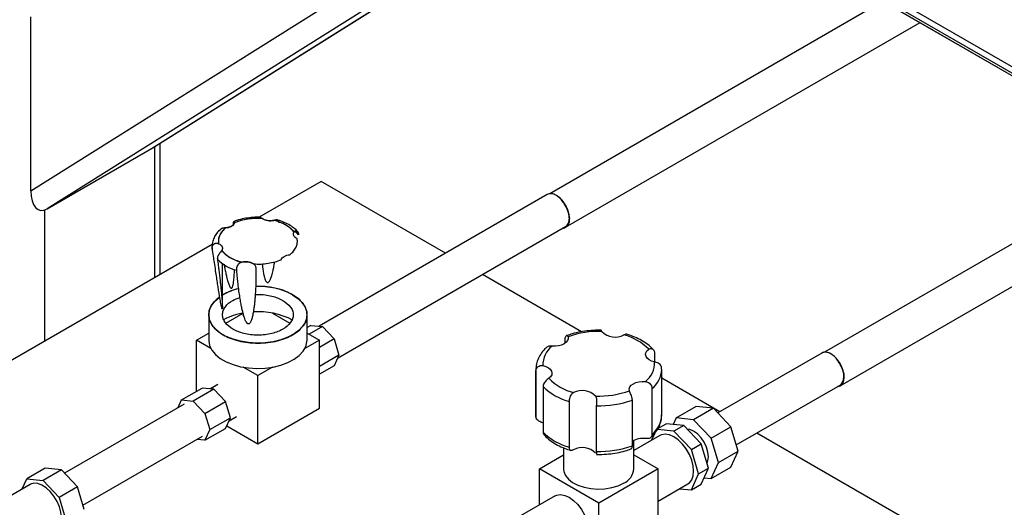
# Model space of a CAD drawing. Header units: millimetres. Extents: x 5 to 589, y 5 to 415.
# Tile 59 of 96: x 457.94 to 464.28, y 221.68 to 224.82. Entities that reach past the tile are written whole.
import ezdxf

# ---------------------------------------------------------------- set-up
doc = ezdxf.new("R2010")
doc.units = ezdxf.units.MM
doc.layers.add('TRAIT-FORT', color=4, linetype='Continuous', lineweight=25)

msp = doc.modelspace()

# ---------------------------------------------------------------- linework, layer by layer
at = {"layer": 'TRAIT-FORT', "color": 4, "linetype": 'Continuous', "lineweight": 25}
for p, q in [((456.77777, 228.88271), (474.45544, 218.67761)), ((456.77777, 228.84188), (474.45544, 218.63678)), ((456.78813, 228.81899), (474.4658, 218.61389)), ((460.19679, 226.85103), (472.77977, 219.58703)), ((458.01514, 223.72148), (461.65754, 226.00775)), ((461.80889, 225.92038), (458.12121, 223.60569)), ((458.79296, 223.99348), (461.83698, 225.90416)), ((458.79616, 223.99541), (461.83705, 225.90412)), ((463.50327, 224.94223), (461.3569, 223.70316)), ((458.01514, 223.72148), (458.01514, 224.8426)), ((461.45871, 223.48712), (463.74129, 224.80483)), ((458.12121, 223.60569), (458.79296, 223.99348)), ((458.81063, 224.0045), (458.81063, 223.16177)), ((458.84725, 223.1829), (458.84725, 224.02748)), ((465.27104, 223.92172), (463.12467, 222.68265)), ((459.88454, 223.78172), (459.48529, 223.55124)), ((460.68482, 223.31973), (459.88454, 223.78172)), ((463.22648, 222.46661), (465.50906, 223.78432)), ((461.33972, 223.6978), (459.87118, 222.85003)), ((458.10356, 223.59797), (458.10356, 222.75359)), ((459.31956, 223.50381), (459.31941, 223.50801)), ((459.60496, 223.53323), (459.6042, 223.5335)), ((459.61373, 223.51654), (459.61339, 223.52082)), ((459.61373, 223.51654), (459.61375, 223.51819)), ((459.99016, 222.64391), (461.45871, 223.49168)), ((459.73834, 223.44321), (459.73808, 223.43907)), ((459.18356, 223.37705), (451.04571, 218.67917)), ((459.18311, 223.35322), (459.1828, 223.35728)), ((459.18294, 223.35623), (459.18311, 223.35322)), ((459.21613, 223.28548), (459.21639, 223.28152)), ((459.24878, 222.97197), (459.24878, 223.25312)), ((459.50428, 223.25116), (459.50906, 223.21415)), ((459.34078, 223.20971), (459.34062, 223.21361)), ((461.56057, 222.81418), (460.92284, 223.18233)), ((459.16087, 222.92341), (459.16087, 222.76011)), ((459.27061, 222.86942), (459.38199, 222.93372)), ((459.57109, 222.93452), (459.68386, 222.86942)), ((459.7936, 222.76011), (459.7936, 222.92341)), ((459.81825, 222.85527), (459.7936, 222.84104)), ((459.89325, 222.84785), (459.80724, 222.79819)), ((459.81825, 222.85527), (459.89325, 222.84785)), ((459.89325, 222.84785), (459.96825, 222.76867)), ((459.08125, 222.76011), (459.16087, 222.80607)), ((459.7936, 222.80607), (459.87321, 222.76011)), ((459.17511, 222.70592), (459.08125, 222.76011)), ((459.08125, 222.42981), (459.08125, 222.76011)), ((459.87321, 222.76011), (459.77936, 222.70592)), ((459.96825, 222.76867), (459.87321, 222.71381)), ((459.87321, 222.3219), (459.87321, 222.76011)), ((459.96825, 222.76867), (459.99931, 222.66413)), ((461.4561, 222.74074), (461.4561, 222.76886)), ((459.99931, 222.66413), (459.87321, 222.59134)), ((459.99931, 222.66413), (459.96825, 222.59546)), ((462.03055, 222.68), (462.03055, 222.61998)), ((463.10749, 222.67729), (462.43875, 222.29123)), ((459.47723, 222.53151), (459.38338, 222.58569)), ((459.57109, 222.58569), (459.47723, 222.53151)), ((459.96825, 222.59546), (459.87321, 222.5406)), ((459.47723, 222.0933), (459.47723, 222.53151)), ((461.26716, 222.57111), (461.26716, 222.27715)), ((461.26717, 222.56997), (461.26747, 222.56196)), ((461.26747, 222.26801), (461.26747, 222.56196)), ((462.07716, 222.27715), (462.07716, 222.57111)), ((459.21975, 222.47397), (459.17237, 222.44661)), ((461.31377, 222.46221), (461.31377, 222.16826)), ((462.45258, 222.29922), (462.07716, 222.51595)), ((462.55774, 222.08512), (463.22648, 222.47117)), ((458.98626, 222.37497), (459.11944, 222.45185)), ((459.19444, 222.44443), (459.06126, 222.36755)), ((459.19444, 222.44443), (459.11944, 222.45185)), ((459.26944, 222.36526), (459.19444, 222.44443)), ((462.01471, 222.44638), (462.01471, 222.15242)), ((459.00172, 222.3481), (458.2319, 221.9037)), ((458.96435, 222.32653), (458.98626, 222.37497)), ((458.98626, 222.37497), (459.06126, 222.36755)), ((459.06126, 222.36755), (459.13626, 222.28838)), ((459.13626, 222.28838), (459.26944, 222.36526)), ((459.3005, 222.26072), (459.26944, 222.36526)), ((461.48353, 222.07026), (461.48353, 222.36421)), ((461.65632, 222.33748), (461.65632, 222.04353)), ((461.88822, 222.0794), (461.88822, 222.37336)), ((462.1706, 222.25883), (462.29788, 222.33231)), ((462.41038, 222.32118), (462.29788, 222.33231)), ((459.13626, 222.28838), (459.16733, 222.18384)), ((459.29135, 222.24049), (459.33874, 222.26785)), ((459.47723, 222.0933), (459.87321, 222.3219)), ((461.26716, 222.27715), (461.26747, 222.26801)), ((462.41038, 222.32118), (462.2831, 222.2477)), ((462.52288, 222.20242), (462.41038, 222.32118)), ((459.16733, 222.18384), (459.3005, 222.26072)), ((459.26944, 222.19205), (459.3005, 222.26072)), ((459.27705, 222.20887), (459.47723, 222.0933)), ((462.0526, 222.19071), (462.10696, 222.22209)), ((462.21946, 222.21096), (462.10696, 222.22209)), ((462.1706, 222.25883), (462.15197, 222.21764)), ((462.21946, 222.21096), (462.15582, 222.17422)), ((462.2831, 222.2477), (462.1706, 222.25883)), ((462.33196, 222.09221), (462.21946, 222.21096)), ((462.3956, 222.12894), (462.2831, 222.2477)), ((458.3509, 221.69758), (459.12071, 222.14198)), ((459.13626, 222.11517), (459.26944, 222.19205)), ((459.16733, 222.18384), (459.13626, 222.11517)), ((462.06583, 222.14639), (461.89878, 222.04995)), ((462.03249, 222.16141), (462.01151, 222.11503)), ((462.15582, 222.17422), (462.04946, 222.18475)), ((462.26832, 222.05547), (462.15582, 222.17422)), ((462.3956, 222.12894), (462.52288, 222.20242)), ((462.56948, 222.04561), (462.52288, 222.20242)), ((464.25889, 221.25646), (462.6906, 222.16182)), ((459.13626, 222.11517), (459.08333, 222.12041)), ((461.89878, 221.93176), (461.89878, 222.11393)), ((462.26832, 222.05547), (462.33196, 222.09221)), ((462.37856, 221.93539), (462.33196, 222.09221)), ((462.4422, 221.97213), (462.3956, 222.12894)), ((461.29032, 221.93176), (461.44554, 222.02136)), ((461.44554, 222.06691), (461.44554, 221.93176)), ((461.89878, 222.02136), (462.054, 221.93176)), ((462.31492, 221.89865), (462.26832, 222.05547)), ((462.4422, 221.97213), (462.56948, 222.04561)), ((462.52288, 221.9426), (462.56948, 222.04561)), ((462.3956, 221.86912), (462.4422, 221.97213)), ((458.10773, 221.93514), (457.98989, 221.86711)), ((458.21188, 221.92483), (458.09404, 221.8568)), ((458.21188, 221.92483), (458.10773, 221.93514)), ((458.31604, 221.81488), (458.21188, 221.92483)), ((461.29032, 221.6987), (461.29032, 221.93176)), ((461.67216, 221.71132), (461.29032, 221.93176)), ((462.054, 221.93176), (461.67216, 221.71132)), ((462.054, 221.49082), (462.054, 221.93176)), ((462.26832, 221.79564), (462.31492, 221.89865)), ((462.31492, 221.89865), (462.37856, 221.93539)), ((462.33196, 221.83238), (462.37856, 221.93539)), ((462.3956, 221.86912), (462.52288, 221.9426)), ((458.01073, 221.83103), (457.18901, 221.35667)), ((457.96043, 221.802), (457.98989, 221.86711)), ((457.98989, 221.86711), (458.09404, 221.8568)), ((458.09404, 221.8568), (458.1982, 221.74685)), ((462.054, 221.72388), (462.24581, 221.83461)), ((462.26832, 221.79564), (462.33196, 221.83238)), ((462.3506, 221.87358), (462.3956, 221.86912)), ((458.31604, 221.81488), (458.1982, 221.74685)), ((458.35918, 221.6697), (458.31604, 221.81488)), ((462.19149, 221.80325), (462.26832, 221.79564)), ((458.1982, 221.74685), (458.24134, 221.60167)), ((461.39125, 221.75696), (461.15284, 221.61933)), ((461.67216, 221.27039), (461.67216, 221.71132))]:
    msp.add_line(p, q, dxfattribs=at)
at = {"layer": 'TRAIT-FORT', "color": 4, "linetype": 'Continuous', "lineweight": 25, "flags": 128}
for points in [[(461.45871, 223.49168), (461.46796, 223.49902), (461.47851, 223.51643), (461.48317, 223.53965), (461.4816, 223.56695), (461.47393, 223.59632), (461.46071, 223.62556), (461.44294, 223.65253), (461.42192, 223.6752), (461.39922, 223.69191)], [(461.4798, 223.57166), (461.48024, 223.56962), (461.48336, 223.54161)], [(459.73808, 223.43907), (459.72698, 223.45025), (459.7182, 223.45792)], [(459.224, 223.38133), (459.2316, 223.37716), (459.23799, 223.37235), (459.243, 223.36703), (459.2465, 223.36132), (459.24841, 223.35536), (459.24869, 223.34931), (459.24732, 223.3433), (459.24434, 223.33749)], [(459.70094, 223.05256), (459.73553, 223.02887), (459.76268, 223.00216), (459.78163, 222.97318), (459.79182, 222.94276), (459.79296, 222.91179), (459.78501, 222.88116), (459.76822, 222.85174), (459.74305, 222.82438), (459.71023, 222.79987), (459.67071, 222.77891), (459.62563, 222.76212), (459.57627, 222.74996), (459.52407, 222.74279), (459.47052, 222.74082), (459.41716, 222.7441), (459.36553, 222.75254), (459.31711, 222.7659), (459.2733, 222.78378), (459.23536, 222.80569), (459.20438, 222.83098), (459.18124, 222.85893), (459.16662, 222.88873), (459.16094, 222.91954), (459.16435, 222.95045), (459.17677, 222.98059), (459.19783, 223.00908), (459.22692, 223.03511), (459.22966, 223.03712)], [(461.4746, 222.78158), (461.47553, 222.76931), (461.47145, 222.75725), (461.46259, 222.74609), (461.44942, 222.73644), (461.4327, 222.72884), (461.41336, 222.72372), (461.39247, 222.72136), (461.37122, 222.7219)], [(459.16087, 222.76011), (459.16094, 222.75623), (459.16662, 222.72543), (459.18124, 222.69562), (459.20438, 222.66767), (459.23536, 222.64238), (459.2733, 222.62048), (459.31711, 222.60259), (459.36553, 222.58923), (459.41716, 222.58079), (459.47052, 222.57751), (459.52407, 222.57948), (459.57627, 222.58665), (459.62563, 222.59881), (459.67071, 222.61561), (459.71023, 222.63656), (459.74305, 222.66107), (459.76822, 222.68843), (459.78501, 222.71785), (459.79296, 222.74848), (459.7936, 222.76011)], [(462.03157, 222.61976), (462.01269, 222.62542), (461.99664, 222.63349), (461.98433, 222.64351), (461.97643, 222.65492), (461.97339, 222.66707), (461.97538, 222.6793), (461.98229, 222.69092), (461.99373, 222.70128)], [(463.22648, 222.47117), (463.23573, 222.47851), (463.24627, 222.49592), (463.25093, 222.51914), (463.24937, 222.54644), (463.2417, 222.57581), (463.22848, 222.60505), (463.21071, 222.63202), (463.18969, 222.65469), (463.16698, 222.6714)], [(461.31275, 222.59595), (461.33163, 222.59028), (461.34768, 222.58221), (461.36, 222.57219), (461.36789, 222.56079), (461.37093, 222.54863), (461.36894, 222.5364), (461.36203, 222.52478), (461.35059, 222.51442)], [(463.24753, 222.55128), (463.24937, 222.54188), (463.25093, 222.51458), (463.24627, 222.49136), (463.23573, 222.47395), (463.22009, 222.46364), (463.2093, 222.46126)], [(461.86973, 222.43412), (461.86879, 222.44639), (461.87287, 222.45845), (461.88174, 222.46961), (461.8949, 222.47927), (461.91162, 222.48687), (461.93096, 222.49199), (461.95185, 222.49434), (461.97311, 222.4938)], [(462.24581, 221.83461), (462.25533, 221.84142), (462.2705, 221.86053), (462.27991, 221.88616), (462.2831, 221.91702), (462.27991, 221.95157), (462.2705, 221.98807), (462.25533, 222.02469), (462.23518, 222.0596), (462.21105, 222.09104), (462.18414, 222.11744), (462.15582, 222.13748), (462.1275, 222.15014), (462.1006, 222.1548), (462.07647, 222.15122), (462.06583, 222.14639)], [(462.37856, 222.00887), (462.37531, 222.03928), (462.36577, 222.07137), (462.3506, 222.10296), (462.33083, 222.13189), (462.30781, 222.15619), (462.2831, 222.17421), (462.25839, 222.18472), (462.24197, 222.1872)], [(462.36924, 221.96675), (462.37531, 221.98222), (462.37856, 222.00887)], [(461.44554, 221.93176), (461.44736, 221.91523), (461.45772, 221.88944), (461.47687, 221.86539), (461.50401, 221.84405), (461.53803, 221.82631), (461.57755, 221.81288), (461.62093, 221.80432), (461.66642, 221.80097), (461.71214, 221.80298), (461.75622, 221.81027), (461.79687, 221.82252), (461.8324, 221.83925)], [(458.21188, 221.61868), (458.20871, 221.65189), (458.19935, 221.68699), (458.18431, 221.72206), (458.16441, 221.75523), (458.14072, 221.78471), (458.11451, 221.8089), (458.08719, 221.82651), (458.06025, 221.83658), (458.03512, 221.83857), (458.01318, 221.83237), (458.01073, 221.83103)], [(461.39125, 221.75696), (461.40189, 221.7618), (461.42602, 221.76538), (461.45292, 221.76072), (461.48124, 221.74805), (461.50956, 221.72802), (461.53647, 221.70162), (461.5606, 221.67017), (461.58075, 221.63527), (461.59592, 221.59864), (461.60533, 221.56215), (461.60852, 221.5276), (461.60533, 221.49673), (461.59592, 221.4711), (461.58075, 221.45199), (461.57124, 221.44519)]]:
    msp.add_lwpolyline(points, dxfattribs=at)
at = {"layer": 'TRAIT-FORT', "color": 4, "linetype": 'Continuous', "lineweight": 25}
for centre, radius, start, end in [((461.36442, 223.6439), 0.0593, 54.07057, 114.618972), ((459.47555, 223.14285), 0.40139, 85.879049, 111.707029), ((459.55654, 223.62898), 0.10039, 238.707122, 283.7068), ((461.43199, 223.53298), 0.0521, 280.562483, 9.531999), ((459.33051, 223.39409), 0.10727, 123.368602, 186.834475), ((459.27378, 223.54394), 0.0603, 267.84142, 332.153203), ((459.53324, 223.3), 0.2362, 41.50564, 78.499736), ((459.42123, 223.49402), 0.2362, 221.50564, 258.499736), ((459.41101, 223.47501), 0.27444, 224.833249, 255.172128), ((459.39793, 223.16503), 0.10039, 58.707122, 103.7068), ((459.4851, 222.64685), 0.45955, 61.98685, 92.765141), ((459.43645, 222.73107), 0.36984, 103.106426, 120.494088), ((459.44848, 222.53853), 0.4013, 99.336063, 118.645597), ((459.48161, 222.47011), 0.47306, 62.377256, 94.159796), ((461.66934, 222.24475), 0.57106, 87.647101, 109.938977), ((461.77868, 222.90325), 0.12292, 225.665431, 296.748491), ((461.75274, 222.46827), 0.33522, 44.035315, 75.970062), ((461.46255, 222.60296), 0.14996, 127.520298, 182.682779), ((463.13219, 222.62339), 0.0593, 54.07057, 114.618972), ((461.88177, 222.61274), 0.14996, 307.520298, 2.682779), ((461.90721, 222.57813), 0.17005, 309.212709, 358.016896), ((461.58098, 222.72905), 0.37763, 224.959961, 255.045416), ((461.59158, 222.74743), 0.33522, 224.035315, 255.970062), ((461.56564, 222.31245), 0.12292, 45.665431, 116.748491), ((461.67498, 222.97095), 0.57106, 267.647101, 289.938977), ((461.6755, 222.98103), 0.64383, 268.293082, 289.292996), ((461.90697, 222.28436), 0.17034, 309.23556, 357.573787), ((461.58098, 222.4351), 0.37763, 224.959961, 255.045416), ((461.6755, 222.68708), 0.64383, 268.293082, 289.292996), ((461.95614, 222.00218), 0.12533, 82.218553, 122.811963), ((461.56564, 221.94501), 0.12292, 45.665431, 116.748491), ((461.78594, 221.94265), 0.11337, 294.197114, 354.482745)]:
    msp.add_arc(centre, radius, start, end, dxfattribs=at)
for centre, start_param, end_param in [((458.79296, 224.1705), 3.6040858, 3.6342719), ((458.12121, 223.78271), 2.0332895, 3.6040858)]:
    msp.add_ellipse(centre, major_axis=(0.04732, 0.18574), ratio=0.5110457, start_param=start_param, end_param=end_param, dxfattribs=at)
for points, knots in [([(461.48336, 223.54617), (461.48224, 223.55904), (461.48051, 223.57884), (461.47002, 223.60752), (461.45916, 223.62934), (461.44568, 223.64974), (461.42608, 223.6728), (461.39925, 223.69421), (461.37226, 223.70396), (461.35294, 223.7031), (461.34315, 223.70075), (461.33934, 223.69748), (461.33915, 223.69732)], [0, 0, 0, 0, 0.1589105, 0.2444548, 0.3318145, 0.4191742, 0.5047185, 0.663629, 0.8225395, 0.9080838, 0.9954434, 1, 1, 1, 1]), ([(461.48336, 223.54161), (461.48224, 223.55448), (461.48051, 223.57427), (461.47002, 223.60297), (461.45914, 223.62474), (461.44596, 223.645), (461.43581, 223.65633), (461.43092, 223.6618)], [0, 0, 0, 0, 0.3174373, 0.48831936, 0.66282778, 0.8373362, 1, 1, 1, 1]), ([(459.49211, 223.55098), (459.48891, 223.55112), (459.4697, 223.55194), (459.43419, 223.55017), (459.38711, 223.54348), (459.35049, 223.53466), (459.33097, 223.52716), (459.3252, 223.52495)], [0, 0, 0, 0, 0.055014, 0.330469, 0.6065827, 0.8837203, 1, 1, 1, 1]), ([(459.50439, 223.5432), (459.48888, 223.54369), (459.45757, 223.54467), (459.41098, 223.53974), (459.36637, 223.53056), (459.34011, 223.52067), (459.32709, 223.51577)], [0, 0, 0, 0, 0.24786449, 0.50000008, 0.75213562, 1, 1, 1, 1]), ([(459.49267, 223.55094), (459.49254, 223.55101), (459.49219, 223.55121), (459.49203, 223.55107), (459.49194, 223.55099)], [0, 0, 0, 0, 0.3713873, 1, 1, 1, 1]), ([(459.50439, 223.5432), (459.50119, 223.54555), (459.49644, 223.54903), (459.49315, 223.55108), (459.49235, 223.55097), (459.4921, 223.55093)], [0, 0, 0, 0, 0.5884131, 0.8722581, 1, 1, 1, 1]), ([(459.50439, 223.5432), (459.50251, 223.54456), (459.49893, 223.54715), (459.49528, 223.54986), (459.49387, 223.55042), (459.4933, 223.55065)], [0, 0, 0, 0, 0.39580222, 0.75407058, 1, 1, 1, 1]), ([(459.58033, 223.53145), (459.57373, 223.53037), (459.5602, 223.52814), (459.53879, 223.52963), (459.51896, 223.53452), (459.50917, 223.54036), (459.50439, 223.5432)], [0, 0, 0, 0, 0.2437366, 0.5000002, 0.7562638, 1, 1, 1, 1]), ([(461.4423, 223.48221), (461.4433, 223.48221), (461.44947, 223.48221), (461.45906, 223.48663), (461.47004, 223.49559), (461.4805, 223.51226), (461.48223, 223.53005), (461.48336, 223.54161)], [0, 0, 0, 0, 0.0385237, 0.238904, 0.4392844, 0.6355007, 1, 1, 1, 1]), ([(461.45781, 223.49136), (461.45811, 223.49146), (461.46293, 223.49315), (461.46986, 223.50051), (461.48059, 223.51664), (461.48227, 223.53453), (461.48336, 223.54617)], [0, 0, 0, 0, 0.0174894, 0.2761635, 0.5294622, 1, 1, 1, 1]), ([(459.236, 223.47309), (459.23448, 223.47179), (459.22299, 223.46201), (459.20685, 223.44221), (459.19073, 223.41224), (459.18275, 223.38595), (459.18336, 223.36949), (459.18356, 223.36411)], [0, 0, 0, 0, 0.04474987, 0.33639634, 0.59258656, 0.86695484, 1, 1, 1, 1]), ([(459.2715, 223.48368), (459.26301, 223.47617), (459.24589, 223.46101), (459.22999, 223.43525), (459.22145, 223.40836), (459.22315, 223.39029), (459.224, 223.38133)], [0, 0, 0, 0, 0.24786449, 0.50000008, 0.75213562, 1, 1, 1, 1]), ([(459.23489, 223.47209), (459.2345, 223.47177), (459.23231, 223.46995), (459.23048, 223.46677), (459.22976, 223.46359), (459.22956, 223.46267)], [0, 0, 0, 0, 0.1348378, 0.7490054, 1, 1, 1, 1]), ([(459.2715, 223.48368), (459.26588, 223.48312), (459.25755, 223.4823), (459.24725, 223.47975), (459.24081, 223.4769), (459.23661, 223.47432), (459.23516, 223.47244), (459.23489, 223.47209)], [0, 0, 0, 0, 0.3896434, 0.5776029, 0.7770975, 0.9584651, 1, 1, 1, 1]), ([(459.2715, 223.48368), (459.26836, 223.48338), (459.26237, 223.4828), (459.25347, 223.4814), (459.24559, 223.4791), (459.2402, 223.4768), (459.23812, 223.47491), (459.23772, 223.47454)], [0, 0, 0, 0, 0.2485065, 0.4734473, 0.711007, 0.9441331, 1, 1, 1, 1]), ([(459.32709, 223.51577), (459.32542, 223.51193), (459.32199, 223.50406), (459.30905, 223.49409), (459.2918, 223.48663), (459.27815, 223.48465), (459.2715, 223.48368)], [0, 0, 0, 0, 0.2437366, 0.5000002, 0.7562638, 1, 1, 1, 1]), ([(459.31956, 223.50381), (459.31948, 223.50632), (459.3193, 223.51135), (459.32027, 223.51756), (459.32192, 223.52212), (459.32348, 223.52454), (459.32422, 223.52477), (459.32431, 223.5248)], [0, 0, 0, 0, 0.2424248, 0.4847846, 0.7270805, 0.9680283, 1, 1, 1, 1]), ([(459.31941, 223.50801), (459.31951, 223.51041), (459.31969, 223.51474), (459.32101, 223.51992), (459.3227, 223.52347), (459.32473, 223.52545), (459.32648, 223.52561), (459.32774, 223.52391), (459.32814, 223.5206), (459.32744, 223.51738), (459.32709, 223.51577)], [0, 0, 0, 0, 0.136495, 0.246605, 0.3789128, 0.4924203, 0.6187266, 0.7375734, 0.8689543, 1, 1, 1, 1]), ([(459.32534, 223.52519), (459.32557, 223.5253), (459.32647, 223.52573), (459.32757, 223.5243), (459.3282, 223.52105), (459.32747, 223.51758), (459.32709, 223.51577)], [0, 0, 0, 0, 0.0969684, 0.3820658, 0.6763275, 1, 1, 1, 1]), ([(459.60612, 223.53302), (459.60612, 223.53302), (459.6049, 223.53388), (459.60144, 223.53433), (459.59552, 223.53434), (459.58842, 223.53322), (459.58302, 223.53204), (459.58033, 223.53145)], [0, 0, 0, 0, 0.0005966, 0.2496785, 0.4840148, 0.7423524, 1, 1, 1, 1]), ([(459.59659, 223.53424), (459.59656, 223.53424), (459.59449, 223.53431), (459.58904, 223.53327), (459.58333, 223.53208), (459.58033, 223.53145)], [0, 0, 0, 0, 0.0074374, 0.4784476, 1, 1, 1, 1]), ([(459.71012, 223.45652), (459.70309, 223.46453), (459.68892, 223.48067), (459.65823, 223.50149), (459.62215, 223.51921), (459.59419, 223.5274), (459.58033, 223.53145)], [0, 0, 0, 0, 0.24786449, 0.50000008, 0.75213562, 1, 1, 1, 1]), ([(459.73272, 223.45883), (459.73152, 223.46025), (459.72262, 223.47085), (459.70137, 223.48838), (459.66706, 223.50961), (459.63395, 223.52462), (459.61163, 223.53107), (459.60396, 223.53328)], [0, 0, 0, 0, 0.04146314, 0.30830471, 0.58011763, 0.85571372, 1, 1, 1, 1]), ([(459.61333, 223.52084), (459.61325, 223.52216), (459.61316, 223.5235), (459.61275, 223.52444), (459.61274, 223.52445)], [0, 0, 0, 0, 0.9800908, 1, 1, 1, 1]), ([(459.68296, 223.31033), (459.69145, 223.31785), (459.70858, 223.33301), (459.72448, 223.35876), (459.73302, 223.38566), (459.73131, 223.40373), (459.73047, 223.41269)], [0, 0, 0, 0, 0.2478645, 0.5000001, 0.7521356, 1, 1, 1, 1]), ([(459.73047, 223.41269), (459.72554, 223.41544), (459.71544, 223.4211), (459.70697, 223.43254), (459.70439, 223.44491), (459.70824, 223.45272), (459.71012, 223.45652)], [0, 0, 0, 0, 0.2437366, 0.5000002, 0.7562638, 1, 1, 1, 1]), ([(459.71012, 223.45652), (459.71252, 223.4592), (459.71607, 223.46317), (459.72266, 223.46426), (459.72743, 223.46327), (459.73196, 223.46035), (459.73538, 223.456), (459.73784, 223.45017), (459.73816, 223.44568), (459.73834, 223.44321)], [0, 0, 0, 0, 0.2494571, 0.3697929, 0.4975136, 0.6136302, 0.7483429, 0.8618103, 1, 1, 1, 1]), ([(459.18311, 223.35322), (459.18282, 223.35567), (459.18244, 223.35887), (459.18335, 223.36194), (459.18356, 223.36266)], [0, 0, 0, 0, 0.7657769, 1, 1, 1, 1]), ([(459.1828, 223.35728), (459.183, 223.35978), (459.18336, 223.3643), (459.18617, 223.37085), (459.19019, 223.3763), (459.1958, 223.38083), (459.2022, 223.38369), (459.20948, 223.38484), (459.21695, 223.38415), (459.22165, 223.38227), (459.224, 223.38133)], [0, 0, 0, 0, 0.1366165, 0.246823, 0.3792608, 0.4928461, 0.6192444, 0.7381599, 0.8692551, 1, 1, 1, 1]), ([(459.21639, 223.28152), (459.21823, 223.26799), (459.22158, 223.24337), (459.22616, 223.20767), (459.2304, 223.17327), (459.23437, 223.13935), (459.23804, 223.10604), (459.24118, 223.07566), (459.2438, 223.04804), (459.24565, 223.0264), (459.24691, 223.00989), (459.24774, 222.99758), (459.24854, 222.98318), (459.24896, 222.97028), (459.24851, 222.96177), (459.24759, 222.96056), (459.24699, 222.96109), (459.2465, 222.96195), (459.24596, 222.96332), (459.2451, 222.96595), (459.24313, 222.97352), (459.23907, 222.99348), (459.23405, 223.02251), (459.22849, 223.05668), (459.22325, 223.09001), (459.21788, 223.12479), (459.21184, 223.1643), (459.20491, 223.21002), (459.19788, 223.25627), (459.19049, 223.30493), (459.18578, 223.33578), (459.18311, 223.35322)], [0, 0, 0, 0, 0.0575667, 0.1046874, 0.1533626, 0.2064402, 0.2528708, 0.3005079, 0.3423974, 0.378549, 0.400946, 0.4209162, 0.4384707, 0.4732955, 0.4901111, 0.4956483, 0.4979167, 0.5000111, 0.5021462, 0.5044647, 0.5101526, 0.5275278, 0.5717778, 0.6144778, 0.6537296, 0.6972612, 0.7471302, 0.8062054, 0.8756698, 0.9296732, 1, 1, 1, 1]), ([(459.18357, 223.35536), (459.18341, 223.353), (459.18323, 223.3502), (459.18371, 223.34743), (459.18379, 223.34699)], [0, 0, 0, 0, 0.8396356, 1, 1, 1, 1]), ([(459.1849, 223.36765), (459.18601, 223.36984), (459.18823, 223.37424), (459.19378, 223.3795), (459.20053, 223.38321), (459.20815, 223.38481), (459.21629, 223.38434), (459.22134, 223.38237), (459.224, 223.38133)], [0, 0, 0, 0, 0.1624585, 0.3259209, 0.4878248, 0.6525666, 0.8174374, 1, 1, 1, 1]), ([(459.224, 223.38133), (459.22892, 223.37857), (459.23902, 223.37292), (459.2475, 223.36147), (459.25007, 223.34911), (459.24622, 223.3413), (459.24434, 223.33749)], [0, 0, 0, 0, 0.24373662, 0.5000002, 0.75626377, 1, 1, 1, 1]), ([(459.24434, 223.33749), (459.24309, 223.33572), (459.2407, 223.33235), (459.23583, 223.32635), (459.23062, 223.31973), (459.22542, 223.31235), (459.22091, 223.30459), (459.21771, 223.29665), (459.21593, 223.28876), (459.21624, 223.28393), (459.21639, 223.28152)], [0, 0, 0, 0, 0.1314239, 0.2503849, 0.3760201, 0.4993107, 0.6238785, 0.7492188, 0.8745846, 1, 1, 1, 1]), ([(459.24434, 223.33749), (459.24195, 223.33426), (459.23839, 223.32948), (459.2318, 223.32128), (459.22704, 223.31474), (459.2225, 223.30753), (459.21909, 223.30038), (459.21663, 223.29278), (459.2163, 223.28807), (459.21613, 223.28548)], [0, 0, 0, 0, 0.2494571, 0.3697929, 0.4975136, 0.6136301, 0.7483429, 0.8618102, 1, 1, 1, 1]), ([(459.24434, 223.33749), (459.25137, 223.32949), (459.26555, 223.31335), (459.29624, 223.29252), (459.33231, 223.2748), (459.36028, 223.26662), (459.37414, 223.26256)], [0, 0, 0, 0, 0.2478645, 0.5, 0.7521356, 1, 1, 1, 1]), ([(459.62737, 223.27824), (459.62904, 223.28208), (459.63247, 223.28996), (459.64541, 223.29992), (459.66267, 223.30739), (459.67631, 223.30937), (459.68296, 223.31033)], [0, 0, 0, 0, 0.24373661, 0.50000019, 0.75626377, 1, 1, 1, 1]), ([(459.25937, 223.24919), (459.26089, 223.24084), (459.2643, 223.22214), (459.26985, 223.19497), (459.27521, 223.17092), (459.27981, 223.15246), (459.28359, 223.13861), (459.2886, 223.12228), (459.29414, 223.10739), (459.30062, 223.09687), (459.30487, 223.09455), (459.30691, 223.0946), (459.30834, 223.09515), (459.30973, 223.09623), (459.31164, 223.09851), (459.31522, 223.10555), (459.32012, 223.12522), (459.32362, 223.15474), (459.32592, 223.18728), (459.3266, 223.20721), (459.32688, 223.21535)], [0, 0, 0, 0, 0.0897247, 0.2007271, 0.2965245, 0.3558739, 0.4087927, 0.4553101, 0.5475919, 0.592151, 0.6068239, 0.6128351, 0.6183851, 0.6240428, 0.6301866, 0.6452588, 0.6913011, 0.8085582, 0.9217081, 1, 1, 1, 1]), ([(459.34078, 223.20971), (459.34068, 223.21206), (459.3405, 223.21674), (459.34153, 223.2249), (459.34357, 223.23334), (459.34693, 223.2416), (459.35165, 223.24913), (459.35778, 223.25532), (459.36533, 223.26007), (459.3711, 223.2617), (459.37414, 223.26256)], [0, 0, 0, 0, 0.12359275, 0.24713803, 0.37065387, 0.49348291, 0.61514086, 0.73893129, 0.86281869, 1, 1, 1, 1]), ([(459.34062, 223.21361), (459.34072, 223.21621), (459.34091, 223.22091), (459.34239, 223.22889), (459.34472, 223.23646), (459.34829, 223.24405), (459.35294, 223.2506), (459.35897, 223.25618), (459.36604, 223.26034), (459.37144, 223.26182), (459.37414, 223.26256)], [0, 0, 0, 0, 0.1366165, 0.246823, 0.3792607, 0.4928461, 0.6192444, 0.7381599, 0.869255, 1, 1, 1, 1]), ([(459.37414, 223.26256), (459.38073, 223.26365), (459.39426, 223.26587), (459.41567, 223.26438), (459.43551, 223.25949), (459.4453, 223.25366), (459.45007, 223.25082)], [0, 0, 0, 0, 0.2437363, 0.5, 0.7562637, 1, 1, 1, 1]), ([(459.45007, 223.25082), (459.46559, 223.25033), (459.49689, 223.24935), (459.54348, 223.25428), (459.5881, 223.26345), (459.61436, 223.27334), (459.62737, 223.27824)], [0, 0, 0, 0, 0.2478645, 0.5000001, 0.7521356, 1, 1, 1, 1]), ([(459.45007, 223.25082), (459.45196, 223.24926), (459.45556, 223.24629), (459.45957, 223.24001), (459.46234, 223.23258), (459.46397, 223.224), (459.46473, 223.21499), (459.46496, 223.20606), (459.46499, 223.19759), (459.46499, 223.19286), (459.46499, 223.1905)], [0, 0, 0, 0, 0.1314239, 0.2503848, 0.3760201, 0.4993107, 0.6238785, 0.7492188, 0.8745846, 1, 1, 1, 1]), ([(459.50906, 223.21415), (459.5099, 223.20915), (459.51148, 223.19966), (459.51414, 223.18618), (459.51686, 223.1742), (459.51964, 223.16373), (459.52283, 223.1536), (459.52649, 223.14437), (459.53049, 223.13732), (459.53394, 223.13351), (459.53638, 223.13172), (459.53893, 223.13079), (459.54137, 223.13082), (459.5436, 223.13157), (459.54667, 223.1335), (459.55039, 223.13765), (459.5546, 223.14457), (459.56055, 223.15757), (459.56758, 223.17905), (459.57445, 223.20657), (459.58055, 223.23581), (459.5838, 223.25444), (459.58548, 223.26404)], [0, 0, 0, 0, 0.0630526, 0.1198099, 0.1703017, 0.2145704, 0.2526794, 0.2996273, 0.3339767, 0.346984, 0.3577941, 0.3672681, 0.3766429, 0.3855513, 0.3959464, 0.4224981, 0.4579466, 0.502923, 0.6110336, 0.7547095, 0.8736421, 1, 1, 1, 1]), ([(459.46499, 223.1905), (459.46488, 223.17755), (459.4647, 223.15399), (459.46375, 223.11949), (459.46236, 223.08604), (459.46039, 223.0528), (459.45781, 223.01984), (459.45475, 222.98949), (459.45119, 222.96156), (459.44767, 222.93937), (459.44434, 222.92216), (459.44138, 222.90914), (459.43717, 222.89361), (459.43205, 222.87914), (459.42511, 222.86817), (459.41995, 222.86493), (459.41731, 222.86438), (459.4154, 222.86444), (459.41346, 222.86498), (459.41069, 222.86641), (459.40514, 222.87147), (459.39619, 222.88709), (459.38765, 222.9116), (459.37968, 222.94126), (459.37314, 222.97066), (459.36715, 223.00166), (459.36115, 223.03715), (459.35506, 223.07853), (459.34972, 223.12066), (459.3448, 223.16522), (459.34223, 223.19364), (459.34078, 223.20971)], [0, 0, 0, 0, 0.0575666, 0.1046874, 0.1533625, 0.2064401, 0.2528708, 0.3005078, 0.3423974, 0.378549, 0.4009459, 0.4209162, 0.4384707, 0.4732955, 0.4901111, 0.4956483, 0.4979167, 0.5000111, 0.5021462, 0.5044647, 0.5101526, 0.5275278, 0.5717778, 0.6144778, 0.6537296, 0.6972612, 0.7471302, 0.8062054, 0.8756698, 0.9296732, 1, 1, 1, 1]), ([(459.70094, 223.05256), (459.68657, 223.06001), (459.65697, 223.07535), (459.60281, 223.09236), (459.54216, 223.10309), (459.4941, 223.10735), (459.46779, 223.10553), (459.46307, 223.1052)], [0, 0, 0, 0, 0.2203852, 0.4539713, 0.6972686, 0.9457289, 1, 1, 1, 1]), ([(459.23168, 223.0374), (459.22649, 223.03396), (459.20787, 223.02162), (459.185, 222.99581), (459.16523, 222.96089), (459.15865, 222.92341), (459.16529, 222.88597), (459.18475, 222.85091), (459.214, 222.81966), (459.24061, 222.80257), (459.25353, 222.79427)], [0, 0, 0, 0, 0.0511864, 0.1838136, 0.3219546, 0.4630272, 0.6040999, 0.7422409, 0.8748681, 1, 1, 1, 1]), ([(459.3536, 223.0914), (459.35292, 223.09127), (459.33276, 223.08762), (459.29871, 223.0744), (459.26409, 223.06011), (459.25034, 223.05037), (459.24878, 223.04926)], [0, 0, 0, 0, 0.0164828, 0.4928311, 0.9422589, 1, 1, 1, 1]), ([(459.31637, 222.83055), (459.29828, 222.84347), (459.27046, 222.86335), (459.25305, 222.89656), (459.24809, 222.92339), (459.25291, 222.95038), (459.27119, 222.98297), (459.30529, 223.01485), (459.34588, 223.02868), (459.36178, 223.0341)], [0, 0, 0, 0, 0.20746, 0.3191394, 0.4331887, 0.5472381, 0.6589175, 0.8663775, 1, 1, 1, 1]), ([(459.25353, 222.79427), (459.2679, 222.78681), (459.2975, 222.77145), (459.35164, 222.75457), (459.41237, 222.74334), (459.47724, 222.73948), (459.54207, 222.74335), (459.60293, 222.75451), (459.65661, 222.77166), (459.70219, 222.79355), (459.74011, 222.81986), (459.76982, 222.85085), (459.78914, 222.88599), (459.79585, 222.92341), (459.78917, 222.96086), (459.76971, 222.99592), (459.74047, 223.02717), (459.71386, 223.04426), (459.70094, 223.05256)], [0, 0, 0, 0, 0.058258, 0.1200057, 0.1843204, 0.25, 0.3156796, 0.3799943, 0.441742, 0.5, 0.558258, 0.6200057, 0.6843204, 0.75, 0.8156796, 0.8799943, 0.941742, 1, 1, 1, 1]), ([(459.46033, 223.05374), (459.46596, 223.05415), (459.48712, 223.05572), (459.52379, 223.05261), (459.58127, 223.04289), (459.61571, 223.02677), (459.6381, 223.01628)], [0, 0, 0, 0, 0.0871537, 0.3274867, 0.5628254, 1, 1, 1, 1]), ([(459.6381, 223.01628), (459.65619, 223.00336), (459.68401, 222.98348), (459.70141, 222.95027), (459.70639, 222.92343), (459.70151, 222.89649), (459.68349, 222.86365), (459.64198, 222.8283), (459.58076, 222.80434), (459.52387, 222.79394), (459.4772, 222.79113), (459.43071, 222.794), (459.37318, 222.80405), (459.33875, 222.82011), (459.31637, 222.83055)], [0, 0, 0, 0, 0.11972842, 0.18418033, 0.25, 0.31581967, 0.38027158, 0.5, 0.61972842, 0.68418033, 0.75, 0.81581967, 0.88027158, 1, 1, 1, 1]), ([(461.4561, 222.76886), (461.45642, 222.77276), (461.45705, 222.78057), (461.46164, 222.78795), (461.46721, 222.79052), (461.47208, 222.78806), (461.47382, 222.78358), (461.4746, 222.78158)], [0, 0, 0, 0, 0.2115408, 0.4230553, 0.6343805, 0.8371845, 1, 1, 1, 1]), ([(461.68718, 222.82362), (461.68004, 222.82377), (461.65409, 222.82428), (461.60926, 222.82171), (461.55404, 222.81403), (461.50546, 222.8031), (461.47705, 222.79317), (461.46507, 222.78898)], [0, 0, 0, 0, 0.0921299, 0.334989, 0.5782611, 0.8221239, 1, 1, 1, 1]), ([(461.69278, 222.81533), (461.69128, 222.81773), (461.6883, 222.82247), (461.68755, 222.82331), (461.68718, 222.82372)], [0, 0, 0, 0, 0.5044213, 1, 1, 1, 1]), ([(461.8527, 222.79756), (461.85212, 222.79789), (461.84978, 222.7992), (461.84336, 222.79753), (461.83689, 222.79473), (461.83401, 222.79349)], [0, 0, 0, 0, 0.153818, 0.6231833, 1, 1, 1, 1]), ([(462.02354, 222.69837), (462.0198, 222.70242), (462.00647, 222.71688), (461.97864, 222.73932), (461.93834, 222.76412), (461.89614, 222.78394), (461.86604, 222.79355), (461.85276, 222.79779)], [0, 0, 0, 0, 0.0921837, 0.3290713, 0.5684451, 0.8096643, 1, 1, 1, 1]), ([(461.33718, 222.71478), (461.33306, 222.71097), (461.31807, 222.6971), (461.29722, 222.67071), (461.27845, 222.63514), (461.26827, 222.60097), (461.26787, 222.57901), (461.2677, 222.56969)], [0, 0, 0, 0, 0.0944256, 0.3432595, 0.5881703, 0.8252844, 1, 1, 1, 1]), ([(461.37122, 222.7219), (461.36654, 222.72216), (461.35717, 222.72268), (461.34507, 222.72057), (461.3397, 222.71677), (461.33707, 222.71492)], [0, 0, 0, 0, 0.3380938, 0.6768214, 1, 1, 1, 1]), ([(461.99373, 222.70128), (461.99569, 222.70246), (462.00074, 222.7055), (462.00991, 222.70652), (462.01962, 222.70302), (462.02713, 222.69527), (462.03027, 222.68682), (462.0305, 222.68139), (462.03055, 222.68)], [0, 0, 0, 0, 0.1255133, 0.3222872, 0.5190161, 0.7183388, 0.9275788, 1, 1, 1, 1]), ([(463.25113, 222.52566), (463.25001, 222.53853), (463.24828, 222.55833), (463.23778, 222.58701), (463.22692, 222.60883), (463.21344, 222.62923), (463.19385, 222.65229), (463.16702, 222.6737), (463.14002, 222.68345), (463.1207, 222.68259), (463.11092, 222.68024), (463.1071, 222.67697), (463.10691, 222.67681)], [0, 0, 0, 0, 0.1589105, 0.2444548, 0.3318145, 0.4191742, 0.5047185, 0.663629, 0.8225395, 0.9080838, 0.9954434, 1, 1, 1, 1]), ([(461.26747, 222.56196), (461.26796, 222.56614), (461.26895, 222.57448), (461.27666, 222.58596), (461.28791, 222.59413), (461.30079, 222.5976), (461.30907, 222.59645), (461.31275, 222.59595)], [0, 0, 0, 0, 0.2115408, 0.4230553, 0.6343805, 0.8371845, 1, 1, 1, 1]), ([(462.07685, 222.58025), (462.07636, 222.58433), (462.07537, 222.59249), (462.06767, 222.60299), (462.05642, 222.61124), (462.04353, 222.61679), (462.03526, 222.61884), (462.03157, 222.61976)], [0, 0, 0, 0, 0.2115408, 0.4230553, 0.6343805, 0.8371845, 1, 1, 1, 1]), ([(463.25113, 222.5211), (463.25001, 222.53397), (463.24828, 222.55376), (463.23779, 222.58246), (463.22691, 222.60423), (463.21373, 222.62449), (463.20358, 222.63582), (463.19868, 222.64129)], [0, 0, 0, 0, 0.3174373, 0.4883193, 0.6628278, 0.8373362, 1, 1, 1, 1]), ([(462.07662, 222.57252), (462.07683, 222.57463), (462.07716, 222.57788), (462.07683, 222.58112), (462.07672, 222.58224)], [0, 0, 0, 0, 0.6518751, 1, 1, 1, 1]), ([(463.21007, 222.4617), (463.21107, 222.4617), (463.21723, 222.4617), (463.22683, 222.46612), (463.23781, 222.47508), (463.24827, 222.49175), (463.25, 222.50954), (463.25113, 222.5211)], [0, 0, 0, 0, 0.0385237, 0.238904, 0.4392844, 0.6355007, 1, 1, 1, 1]), ([(463.22648, 222.47118), (463.23032, 222.47398), (463.2379, 222.47952), (463.24822, 222.49637), (463.24998, 222.51412), (463.25113, 222.52566)], [0, 0, 0, 0, 0.2632787, 0.5210863, 1, 1, 1, 1]), ([(461.35059, 222.51442), (461.34738, 222.51206), (461.34095, 222.50733), (461.33041, 222.49752), (461.32144, 222.48637), (461.31503, 222.47426), (461.31419, 222.4662), (461.31377, 222.46221)], [0, 0, 0, 0, 0.2003531, 0.4010818, 0.5962758, 0.799995, 1, 1, 1, 1]), ([(461.97311, 222.4938), (461.9778, 222.49292), (461.98719, 222.49115), (461.99917, 222.48278), (462.00806, 222.47155), (462.01367, 222.45864), (462.01437, 222.45044), (462.01471, 222.44638)], [0, 0, 0, 0, 0.2003531, 0.4010818, 0.5962758, 0.799995, 1, 1, 1, 1]), ([(461.48353, 222.36421), (461.48371, 222.36861), (461.48406, 222.3774), (461.48718, 222.39247), (461.49284, 222.40635), (461.49919, 222.41435), (461.50511, 222.41936), (461.50805, 222.42097), (461.51032, 222.42221)], [0, 0, 0, 0, 0.2114855, 0.4229447, 0.6342146, 0.8369656, 0.8744323, 1, 1, 1, 1]), ([(461.65154, 222.40037), (461.65302, 222.39743), (461.65598, 222.39154), (461.65742, 222.3787), (461.65734, 222.36453), (461.65654, 222.35002), (461.65639, 222.34164), (461.65632, 222.33748)], [0, 0, 0, 0, 0.2003531, 0.4010818, 0.5962758, 0.799995, 1, 1, 1, 1]), ([(461.88822, 222.37336), (461.88791, 222.3777), (461.88727, 222.3864), (461.88268, 222.401), (461.87712, 222.41485), (461.87224, 222.42633), (461.8705, 222.43172), (461.86973, 222.43412)], [0, 0, 0, 0, 0.2115408, 0.4230553, 0.6343805, 0.8371845, 1, 1, 1, 1]), ([(461.2677, 222.27574), (461.26749, 222.27363), (461.26717, 222.27038), (461.26749, 222.26714), (461.2676, 222.26601)], [0, 0, 0, 0, 0.6517713, 1, 1, 1, 1]), ([(461.31275, 222.2285), (461.30819, 222.22966), (461.29906, 222.23198), (461.28605, 222.23815), (461.27574, 222.24632), (461.2688, 222.25636), (461.26791, 222.26415), (461.26747, 222.26801)], [0, 0, 0, 0, 0.2003531, 0.4010818, 0.5962758, 0.799995, 1, 1, 1, 1]), ([(462.00714, 222.13348), (462.01126, 222.13729), (462.02625, 222.15115), (462.0471, 222.17754), (462.06588, 222.21312), (462.07605, 222.24729), (462.07645, 222.26925), (462.07662, 222.27856)], [0, 0, 0, 0, 0.0944481, 0.3432759, 0.5881805, 0.8252887, 1, 1, 1, 1]), ([(461.31377, 222.16826), (461.31415, 222.16414), (461.3148, 222.15699), (461.31915, 222.15211), (461.321, 222.15004)], [0, 0, 0, 0, 0.5752363, 1, 1, 1, 1]), ([(461.3208, 222.14987), (461.32453, 222.14583), (461.33786, 222.13138), (461.36569, 222.10894), (461.40598, 222.08414), (461.44818, 222.06432), (461.47828, 222.05471), (461.49156, 222.05047)], [0, 0, 0, 0, 0.0920535, 0.3289765, 0.568386, 0.8096413, 1, 1, 1, 1]), ([(462.01471, 222.15242), (462.01433, 222.14848), (462.01355, 222.14059), (462.00731, 222.13225), (461.99753, 222.12726), (461.98547, 222.12556), (461.97691, 222.12611), (461.97311, 222.12636)], [0, 0, 0, 0, 0.2115408, 0.42305534, 0.63438049, 0.8371845, 1, 1, 1, 1]), ([(461.87916, 222.05934), (461.88047, 222.05989), (461.88355, 222.06121), (461.88736, 222.06832), (461.88794, 222.07573), (461.88822, 222.0794)], [0, 0, 0, 0, 0.2710135, 0.6388601, 1, 1, 1, 1]), ([(461.51032, 222.05477), (461.50806, 222.05376), (461.50226, 222.05116), (461.49458, 222.04927), (461.48847, 222.0507), (461.48488, 222.05619), (461.48364, 222.06354), (461.48356, 222.06888), (461.48353, 222.07026)], [0, 0, 0, 0, 0.1255133, 0.3222872, 0.5190161, 0.7183388, 0.9275788, 1, 1, 1, 1]), ([(461.65632, 222.04353), (461.6564, 222.03971), (461.65654, 222.03209), (461.65748, 222.0255), (461.65719, 222.02504), (461.65706, 222.02483)], [0, 0, 0, 0, 0.35123869, 0.70243379, 1, 1, 1, 1]), ([(461.65705, 222.02464), (461.66422, 222.02449), (461.6902, 222.02397), (461.73506, 222.02655), (461.79028, 222.03423), (461.83884, 222.04515), (461.86723, 222.05508), (461.87919, 222.05926)], [0, 0, 0, 0, 0.0925031, 0.3353456, 0.5786011, 0.8224472, 1, 1, 1, 1])]:
    msp.add_open_spline(points, degree=3, knots=knots, dxfattribs=at)

doc.saveas('drawing.dxf')
